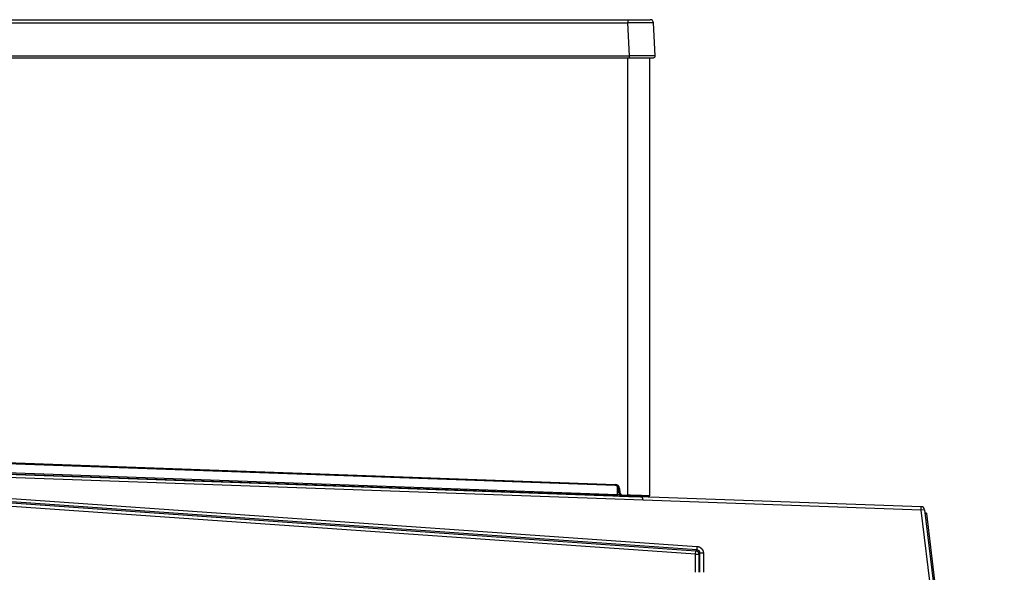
# Model space of a CAD drawing. Header units: millimetres. Extents: x 70 to 350, y 17 to 416.
# Tile 30 of 35: x 288 to 345, y 249 to 281. Entities that reach past the tile are written whole.
import ezdxf

# ---------------------------------------------------------------- set-up
doc = ezdxf.new("R2010")
doc.units = ezdxf.units.MM
for name, color, linetype in [('128.969_TRÄGER_Z', 7, 'Continuous'), ('129.004_BOHNENBE', 7, 'Continuous'), ('129.006_BOHNENBE', 7, 'Continuous'), ('144.368_DISPLAY_', 7, 'Continuous'), ('Standard', 7, 'Continuous')]:
    doc.layers.add(name, color=color, linetype=linetype)

# ---------------------------------------------------------------- blocks, each defined once
blk = doc.blocks.new('SE3')
at = {"layer": '128.969_TRÄGER_Z', "color": 7, "linetype": 'Continuous'}
for p, q in [((241.644, 255.976), (324.294, 253.021)), ((243.491, 256.006), (322.947, 253.166)), ((327.456, 249.702), (242.683, 255.63)), ((242.697, 255.83), (327.47, 249.902)), ((322.944, 253.079), (243.488, 255.92)), ((324.423, 252.829), (252.625, 255.396)), ((252.625, 255.396), (327.543, 250.157)), ((327.529, 249.957), (252.611, 255.196)), ((322.947, 253.166), (322.934, 253.639)), ((322.944, 253.079), (322.947, 253.166)), ((323.587, 253.054), (323.436, 253.063)), ((323.983, 253.04), (323.805, 253.045)), ((323.983, 253.04), (324.294, 253.021)), ((323.991, 253.045), (324.283, 253.035)), ((340.52, 252.454), (324.283, 253.035)), ((340.513, 252.254), (324.423, 252.829)), ((324.423, 252.829), (324.423, 252.829)), ((340.513, 252.254), (340.52, 252.454)), ((340.712, 252.279), (340.513, 252.254)), ((345.071, 215.135), (340.513, 252.254)), ((340.712, 252.279), (345.269, 215.16)), ((327.456, 249.702), (327.47, 249.902)), ((327.456, 248.655), (327.456, 249.702)), ((327.456, 249.702), (327.656, 249.702)), ((327.47, 249.902), (327.529, 249.957)), ((327.543, 250.157), (327.529, 249.957)), ((327.715, 249.758), (327.656, 249.702)), ((327.656, 249.702), (327.656, 248.655)), ((327.715, 248.655), (327.715, 249.758)), ((327.915, 249.758), (327.715, 249.758)), ((327.915, 249.758), (327.915, 248.655))]:
    blk.add_line(p, q, dxfattribs=at)
for centre, radius, start, end in [((325.061, 312.015), 58.974, 267.94285, 268.40942), ((324.772, 297.486), 44.358, 267.6419, 267.7912), ((323.411, 252.6), 0.464, 86.9077, 88.447), ((324.035, 261.237), 8.195, 266.866, 268.3945), ((340.513, 252.254), 0.2, 7, 87.9525), ((327.515, 249.758), 0.2, 359.9766, 86.0234)]:
    blk.add_arc(centre, radius, start, end, dxfattribs=at)
for centre, major_axis, ratio, start_param, end_param in [((324.283, 252.835), (-0.007, 0.2), 0.699668, 4.663208, 6.233773), ((324.292, 252.833), (-0.006, 0.188), 0.699668, 4.667349, 6.216678), ((327.456, 249.702), (-0.136, 0.146), 0.999715, 3.962039, 5.462739)]:
    blk.add_ellipse(centre, major_axis=major_axis, ratio=ratio, start_param=start_param, end_param=end_param, dxfattribs=at)
for points, degree, knots in [([(324.182, 253.038), (324.182, 253.038), (324.18, 253.038), (324.176, 253.039), (324.161, 253.041), (324.139, 253.049), (324.113, 253.068), (324.101, 253.086), (324.095, 253.099), (324.095, 253.099)], 3, [0, 0, 0, 0, 0.0050071, 0.0361643, 0.0889797, 0.3042905, 0.4858626, 0.7378585, 0.7462283, 0.7462283, 0.7462283, 0.7462283]), ([(327.543, 250.157), (327.619, 250.151), (327.687, 250.119), (327.756, 250.086), (327.808, 250.031), (327.86, 249.975), (327.887, 249.904), (327.915, 249.834), (327.915, 249.758)], 2, [0, 0, 0, 0.25, 0.25, 0.5, 0.5, 0.75, 0.75, 1, 1, 1])]:
    blk.add_open_spline(points, degree=degree, knots=knots, dxfattribs=at)
blk.add_open_spline([(323.587, 253.054), (323.596, 253.054), (323.605, 253.056), (323.613, 253.06)], degree=3, dxfattribs=at)
at = {"layer": '129.004_BOHNENBE', "color": 7, "linetype": 'Continuous'}
for p, q in [((243.372, 280.663), (323.543, 280.663)), ((243.372, 280.474), (323.543, 280.474)), ((323.543, 280.663), (324.832, 280.663)), ((323.543, 280.663), (323.543, 280.474)), ((323.643, 278.569), (323.543, 280.474)), ((325.131, 278.569), (325.031, 280.474)), ((243.272, 278.569), (323.643, 278.569)), ((243.272, 278.463), (323.643, 278.463)), ((323.643, 278.463), (323.643, 278.569)), ((323.643, 278.463), (325.031, 278.463))]:
    blk.add_line(p, q, dxfattribs=at)
for centre, radius, start, end in [((324.287, 241.804), 38.677, 88.8978, 91.1022), ((324.832, 280.463), 0.2, 3, 90), ((324.387, 172.333), 106.238, 89.59876, 90.40124), ((325.031, 278.563), 0.1, 270, 3)]:
    blk.add_arc(centre, radius, start, end, dxfattribs=at)
at = {"layer": '129.006_BOHNENBE', "color": 7, "linetype": 'Continuous'}
for p, q in [((323.548, 253.121), (323.548, 278.463)), ((323.643, 278.463), (324.788, 278.463)), ((324.788, 278.463), (324.788, 253.079)), ((322.81, 253.688), (243.465, 256.524)), ((243.467, 256.584), (322.813, 253.748)), ((322.813, 253.748), (322.81, 253.688)), ((323.062, 253.51), (323.003, 253.505)), ((323.024, 253.255), (323.003, 253.505)), ((323.084, 253.26), (323.024, 253.255)), ((323.062, 253.51), (323.084, 253.26)), ((323.219, 253.133), (323.217, 253.073)), ((323.219, 253.133), (323.548, 253.121)), ((323.548, 253.121), (323.546, 253.061)), ((323.546, 253.061), (323.217, 253.073)), ((324.726, 253.019), (323.546, 253.061))]:
    blk.add_line(p, q, dxfattribs=at)
for centre, radius, start, end in [((322.803, 253.488), 0.2, 5, 87.9525), ((322.803, 253.488), 0.26, 5, 87.9525), ((323.224, 253.273), 0.2, 185, 267.9525), ((323.224, 253.273), 0.14, 185, 267.9525), ((320.756, 152.803), 100.357, 87.69729, 88.40565), ((324.728, 253.079), 0.06, 267.9525, 360)]:
    blk.add_arc(centre, radius, start, end, dxfattribs=at)
at = {"layer": '144.368_DISPLAY_', "color": 7, "linetype": 'Continuous'}
for p, q in [((340.728, 252.142), (340.84, 252.055)), ((340.84, 252.055), (340.741, 252.043)), ((345.334, 215.45), (340.84, 252.055))]:
    blk.add_line(p, q, dxfattribs=at)

msp = doc.modelspace()

# ---------------------------------------------------------------- block references
at = {"layer": 'Standard'}
msp.add_blockref('SE3', (0, 0), dxfattribs=at)

doc.saveas('drawing.dxf')
